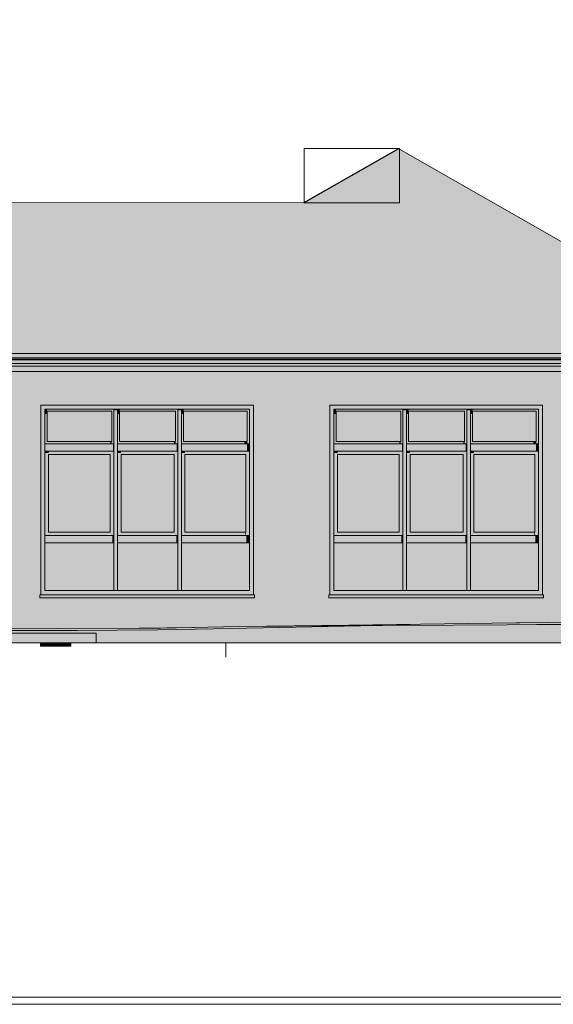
# Model space of a CAD drawing. Header units: metres. Extents: x 0 to 0.84, y 0 to 0.297.
# Tile 43 of 50: x 0.736 to 0.751, y 0.228 to 0.256. Entities that reach past the tile are written whole.
import ezdxf

# ---------------------------------------------------------------- set-up
doc = ezdxf.new("R2010")
doc.units = ezdxf.units.M
doc.header["$XCLIPFRAME"] = 2
doc.layers.add('Standard', color=7, linetype='Continuous', lineweight=25)
picture_1 = doc.add_image_def('image3.jpg', size_in_pixel=(1024, 1024))
picture_2 = doc.add_image_def('image5.jpg', size_in_pixel=(1024, 1024))

msp = doc.modelspace()

# ---------------------------------------------------------------- hatches: boundary and pattern name
at = {"layer": 'Standard', "linetype": 'Continuous', "lineweight": 13, "transparency": 33554687}
for points in [[(0.73431, 0.24637), (0.756707, 0.24637), (0.746781, 0.252032), (0.744159, 0.250536), (0.734292, 0.250545)], [(0.744159, 0.250536), (0.746781, 0.252032), (0.746771, 0.252038), (0.744138, 0.250536)], [(0.73431, 0.246255), (0.756637, 0.246255), (0.756637, 0.246355), (0.75665, 0.246355), (0.75665, 0.246255), (0.756707, 0.246255), (0.756707, 0.24637), (0.73431, 0.24637)], [(0.75689, 0.246195), (0.73437, 0.246195), (0.73437, 0.246181), (0.75689, 0.246181)], [(0.736876, 0.244945), (0.736876, 0.244945), (0.736876, 0.24474)], [(0.737046, 0.244835), (0.736986, 0.244835), (0.736986, 0.244697), (0.737046, 0.244697)], [(0.738994, 0.244835), (0.738894, 0.244835), (0.738894, 0.244796), (0.738994, 0.244796)], [(0.738994, 0.244835), (0.738994, 0.244697), (0.739054, 0.244697), (0.739054, 0.244835)], [(0.740762, 0.244835), (0.740662, 0.244835), (0.740662, 0.244796), (0.740762, 0.244796)], [(0.740762, 0.244835), (0.740762, 0.244697), (0.740822, 0.244697), (0.740822, 0.244835)], [(0.744876, 0.244945), (0.744876, 0.244945), (0.744876, 0.24474)], [(0.745046, 0.244835), (0.744986, 0.244835), (0.744986, 0.244697), (0.745046, 0.244697)], [(0.746994, 0.244835), (0.746894, 0.244835), (0.746894, 0.244796), (0.746994, 0.244796)], [(0.746994, 0.244835), (0.746994, 0.244697), (0.747054, 0.244697), (0.747054, 0.244835)], [(0.748762, 0.244835), (0.748662, 0.244835), (0.748662, 0.244796), (0.748762, 0.244796)], [(0.748762, 0.244835), (0.748762, 0.244697), (0.748822, 0.244697), (0.748822, 0.244835)], [(0.738834, 0.243935), (0.738834, 0.244775), (0.737046, 0.244775), (0.737046, 0.244662), (0.73876, 0.244662), (0.73876, 0.243935)], [(0.740602, 0.243935), (0.740602, 0.244775), (0.739054, 0.244775), (0.739054, 0.244662), (0.740527, 0.244662), (0.740527, 0.243935)], [(0.742586, 0.243935), (0.742586, 0.244775), (0.740822, 0.244775), (0.740822, 0.244662), (0.742473, 0.244662), (0.742473, 0.243935)], [(0.746834, 0.243935), (0.746834, 0.244775), (0.745046, 0.244775), (0.745046, 0.244662), (0.74676, 0.244662), (0.74676, 0.243935)], [(0.748602, 0.243935), (0.748602, 0.244775), (0.747054, 0.244775), (0.747054, 0.244662), (0.748527, 0.244662), (0.748527, 0.243935)], [(0.750586, 0.243935), (0.750586, 0.244775), (0.748822, 0.244775), (0.748822, 0.244662), (0.750473, 0.244662), (0.750473, 0.243935)], [(0.748822, 0.244775), (0.748822, 0.244697), (0.748822, 0.244662)], [(0.738834, 0.243935), (0.738795, 0.243935), (0.738795, 0.243875), (0.738834, 0.243875)], [(0.738894, 0.243675), (0.738894, 0.243875), (0.738866, 0.243875), (0.738866, 0.243675)], [(0.740602, 0.243935), (0.740563, 0.243935), (0.740563, 0.243875), (0.740602, 0.243875)], [(0.740662, 0.243675), (0.740662, 0.243875), (0.740633, 0.243875), (0.740633, 0.243675)], [(0.742586, 0.243935), (0.742508, 0.243935), (0.742508, 0.243875), (0.742586, 0.243875)], [(0.742646, 0.243675), (0.742646, 0.243875), (0.742579, 0.243875), (0.742579, 0.243675)], [(0.746834, 0.243935), (0.746795, 0.243935), (0.746795, 0.243875), (0.746834, 0.243875)], [(0.746894, 0.243675), (0.746894, 0.243875), (0.746866, 0.243875), (0.746866, 0.243675)], [(0.748602, 0.243935), (0.748563, 0.243935), (0.748563, 0.243875), (0.748602, 0.243875)], [(0.748662, 0.243675), (0.748662, 0.243875), (0.748633, 0.243875), (0.748633, 0.243675)], [(0.750586, 0.243935), (0.750508, 0.243935), (0.750508, 0.243875), (0.750586, 0.243875)], [(0.750646, 0.243675), (0.750646, 0.243875), (0.750579, 0.243875), (0.750579, 0.243675)], [(0.737086, 0.243675), (0.736986, 0.243675), (0.736986, 0.243618), (0.737086, 0.243618)], [(0.738794, 0.243675), (0.737086, 0.243675), (0.737086, 0.243618), (0.738794, 0.243618)], [(0.738794, 0.241435), (0.738794, 0.243575), (0.737086, 0.243575), (0.737086, 0.24354), (0.738759, 0.24354), (0.738759, 0.241435)], [(0.738894, 0.241335), (0.738894, 0.243675), (0.738794, 0.243675), (0.738794, 0.243618), (0.738809, 0.243618), (0.738809, 0.241335)], [(0.739094, 0.243675), (0.738994, 0.243675), (0.738994, 0.243618), (0.739094, 0.243618)], [(0.740562, 0.243675), (0.739094, 0.243675), (0.739094, 0.243618), (0.740562, 0.243618)], [(0.740562, 0.241435), (0.740562, 0.243575), (0.739094, 0.243575), (0.739094, 0.24354), (0.740527, 0.24354), (0.740527, 0.241435)], [(0.740662, 0.243675), (0.740562, 0.243675), (0.740562, 0.243618), (0.740577, 0.243618), (0.740577, 0.241335), (0.740662, 0.241335)], [(0.740862, 0.243675), (0.740762, 0.243675), (0.740762, 0.243618), (0.740862, 0.243618)], [(0.742546, 0.243575), (0.742546, 0.243675), (0.740862, 0.243675), (0.740862, 0.243618), (0.742522, 0.243618), (0.742522, 0.243575)], [(0.742546, 0.241435), (0.742546, 0.243575), (0.740862, 0.243575), (0.740862, 0.24354), (0.742487, 0.24354), (0.742487, 0.241435)], [(0.745086, 0.243675), (0.744986, 0.243675), (0.744986, 0.243618), (0.745086, 0.243618)], [(0.746794, 0.243675), (0.745086, 0.243675), (0.745086, 0.243618), (0.746794, 0.243618)], [(0.746794, 0.241435), (0.746794, 0.243575), (0.745086, 0.243575), (0.745086, 0.24354), (0.746759, 0.24354), (0.746759, 0.241435)], [(0.746894, 0.241335), (0.746894, 0.243675), (0.746794, 0.243675), (0.746794, 0.243618), (0.746809, 0.243618), (0.746809, 0.241335)], [(0.747094, 0.243675), (0.746994, 0.243675), (0.746994, 0.243618), (0.747094, 0.243618)], [(0.748562, 0.243675), (0.747094, 0.243675), (0.747094, 0.243618), (0.748562, 0.243618)], [(0.748562, 0.241435), (0.748562, 0.243575), (0.747094, 0.243575), (0.747094, 0.24354), (0.748527, 0.24354), (0.748527, 0.241435)], [(0.748662, 0.241335), (0.748662, 0.243675), (0.748562, 0.243675), (0.748562, 0.243618), (0.748577, 0.243618), (0.748577, 0.241335)], [(0.748862, 0.243675), (0.748762, 0.243675), (0.748762, 0.243618), (0.748862, 0.243618)], [(0.750546, 0.243575), (0.750546, 0.243675), (0.748862, 0.243675), (0.748862, 0.243618), (0.750522, 0.243618), (0.750522, 0.243575)], [(0.750546, 0.241435), (0.750546, 0.243575), (0.748862, 0.243575), (0.748862, 0.24354), (0.750487, 0.24354), (0.750487, 0.241435)], [(0.738894, 0.241135), (0.738894, 0.241335), (0.738852, 0.241335), (0.738852, 0.241135)], [(0.740662, 0.241135), (0.740662, 0.241335), (0.740619, 0.241335), (0.740619, 0.241135)], [(0.742546, 0.241435), (0.742522, 0.241435), (0.742522, 0.241335), (0.742546, 0.241335)], [(0.742646, 0.241135), (0.742646, 0.241335), (0.742565, 0.241335), (0.742565, 0.241135)], [(0.746894, 0.241135), (0.746894, 0.241335), (0.746852, 0.241335), (0.746852, 0.241135)], [(0.748662, 0.241135), (0.748662, 0.241335), (0.748619, 0.241335), (0.748619, 0.241135)], [(0.750546, 0.241435), (0.750522, 0.241435), (0.750522, 0.241335), (0.750546, 0.241335)], [(0.750646, 0.241135), (0.750646, 0.241335), (0.750565, 0.241335), (0.750565, 0.241135)], [(0.738894, 0.239815), (0.738894, 0.241135), (0.736986, 0.241135), (0.736986, 0.2411), (0.738816, 0.2411), (0.738816, 0.239815)], [(0.740662, 0.239815), (0.740662, 0.241135), (0.738994, 0.241135), (0.738994, 0.2411), (0.740584, 0.2411), (0.740584, 0.239815)], [(0.742646, 0.239815), (0.742646, 0.241135), (0.740762, 0.241135), (0.740762, 0.2411), (0.742529, 0.2411), (0.742529, 0.239815)], [(0.746894, 0.239815), (0.746894, 0.241135), (0.744986, 0.241135), (0.744986, 0.2411), (0.746816, 0.2411), (0.746816, 0.239815)], [(0.748662, 0.239815), (0.748662, 0.241135), (0.746994, 0.241135), (0.746994, 0.2411), (0.748584, 0.2411), (0.748584, 0.239815)], [(0.750646, 0.239815), (0.750646, 0.241135), (0.748762, 0.241135), (0.748762, 0.2411), (0.750529, 0.2411), (0.750529, 0.239815)], [(0.741995, 0.237975), (0.741995, 0.237975), (0.741995, 0.238375), (0.741995, 0.238375)]]:
    msp.add_hatch(color=7, dxfattribs=at).paths.add_polyline_path(points)
h = msp.add_hatch(color=7, dxfattribs=at)
h.paths.add_polyline_path([(0.73431, 0.246025), (0.756036, 0.246025), (0.756027, 0.246082), (0.756026, 0.246087), (0.756025, 0.24609), (0.756025, 0.246095), (0.73437, 0.246095), (0.73437, 0.246195), (0.73437, 0.246215), (0.752663, 0.246215), (0.75665, 0.246215), (0.756707, 0.246215), (0.756707, 0.246235), (0.756637, 0.246235), (0.756637, 0.246255), (0.73431, 0.246255)])
h.paths.add_polyline_path([(0.756707, 0.246025), (0.756707, 0.246095), (0.756286, 0.246095), (0.756286, 0.24609), (0.756286, 0.246089), (0.756285, 0.246087), (0.756284, 0.246082), (0.756276, 0.246025)])
h = msp.add_hatch(color=7, dxfattribs=at)
h.paths.add_polyline_path([(0.73431, 0.246025), (0.756036, 0.246025), (0.756027, 0.246082), (0.756026, 0.246087), (0.756025, 0.24609), (0.756025, 0.246095), (0.73437, 0.246095), (0.73437, 0.246115), (0.73436, 0.246104), (0.73431, 0.246104)])
h.paths.add_polyline_path([(0.75665, 0.246215), (0.756707, 0.246215), (0.756707, 0.246235), (0.756637, 0.246235), (0.756645, 0.246215)])
h.paths.add_polyline_path([(0.756707, 0.246025), (0.756707, 0.246043), (0.756705, 0.246049), (0.756664, 0.246049), (0.756645, 0.246095), (0.756286, 0.246095), (0.756286, 0.24609), (0.756286, 0.246089), (0.756285, 0.246087), (0.756284, 0.246082), (0.756276, 0.246025)])
h.paths.add_polyline_path([(0.756707, 0.246095), (0.756694, 0.246095), (0.756707, 0.246063)])
at = {"layer": 'Standard', "linetype": 'Continuous', "lineweight": 13, "true_color": 0xd1d1d1, "transparency": 33554687}
for points in [[(0.73437, 0.246195), (0.75691, 0.246195), (0.75691, 0.246215), (0.73437, 0.246215)], [(0.73437, 0.246095), (0.75689, 0.246095), (0.75689, 0.246195), (0.73437, 0.246195)]]:
    msp.add_hatch(color=254, dxfattribs=at).paths.add_polyline_path(points)
at = {"layer": 'Standard', "linetype": 'Continuous', "lineweight": 13, "true_color": 0xf3f3f3, "transparency": 33554687}
h = msp.add_hatch(color=7, dxfattribs=at)
h.paths.add_polyline_path([(0.756616, 0.239275), (0.756616, 0.245875), (0.756256, 0.245875), (0.756256, 0.239275)])
h.paths.add_polyline_path([(0.734736, 0.245875), (0.734736, 0.239275), (0.756056, 0.239275), (0.756056, 0.245875)])
h.paths.add_polyline_path([(0.736876, 0.244945), (0.742756, 0.244945), (0.742756, 0.239695), (0.742786, 0.239695), (0.742786, 0.239675), (0.742786, 0.239615), (0.736846, 0.239615), (0.736846, 0.239695), (0.736876, 0.239695)], flags=16)
h.paths.add_polyline_path([(0.744876, 0.244945), (0.750756, 0.244945), (0.750756, 0.239695), (0.750786, 0.239695), (0.750786, 0.239675), (0.750786, 0.239615), (0.744846, 0.239615), (0.744846, 0.239695), (0.744876, 0.239695)], flags=16)
h = msp.add_hatch(color=7, dxfattribs=at)
h.paths.add_polyline_path([(0.756606, 0.245875), (0.756606, 0.246025), (0.756276, 0.246025), (0.756271, 0.24599), (0.756263, 0.24594), (0.756256, 0.24589), (0.756256, 0.245875)])
h.paths.add_polyline_path([(0.734746, 0.246025), (0.734746, 0.245875), (0.756056, 0.245875), (0.756056, 0.24589), (0.756048, 0.24594), (0.756041, 0.24599), (0.756036, 0.246025)])
at = {"layer": 'Standard', "linetype": 'Continuous', "lineweight": 13, "transparency": 33554687}
h = msp.add_hatch(color=7, dxfattribs=at)
h.paths.add_polyline_path([(0.756606, 0.246025), (0.756276, 0.246025), (0.756271, 0.24599), (0.756263, 0.24594), (0.756256, 0.24589), (0.756256, 0.245889), (0.756606, 0.245889)])
h.paths.add_polyline_path([(0.734746, 0.246025), (0.734746, 0.245892), (0.755829, 0.245889), (0.755838, 0.245875), (0.756056, 0.245875), (0.756056, 0.24589), (0.756048, 0.24594), (0.756041, 0.24599), (0.756036, 0.246025)])
h = msp.add_hatch(color=7, dxfattribs=at)
h.paths.add_polyline_path([(0.756056, 0.239275), (0.756056, 0.245875), (0.755849, 0.245875), (0.755859, 0.24586), (0.755885, 0.24582), (0.755897, 0.2458), (0.75591, 0.24578), (0.755923, 0.245761), (0.755935, 0.245741), (0.755935, 0.239275)])
h.paths.add_polyline_path([(0.736846, 0.239615), (0.736846, 0.239695), (0.736782, 0.239631), (0.736782, 0.239551), (0.742722, 0.239551), (0.742736, 0.239565), (0.742736, 0.239615)])
h.paths.add_polyline_path([(0.744846, 0.239615), (0.744846, 0.239695), (0.744782, 0.239631), (0.744782, 0.239551), (0.750722, 0.239551), (0.750736, 0.239565), (0.750736, 0.239615)])
at = {"layer": 'Standard', "linetype": 'Continuous', "lineweight": 13, "true_color": 0x1e5d86, "transparency": 33554687}
for points in [[(0.736986, 0.244945), (0.736876, 0.244945), (0.736876, 0.239695), (0.736986, 0.239695), (0.736986, 0.241135), (0.736986, 0.241335), (0.736986, 0.243675), (0.736986, 0.243875)], [(0.736986, 0.243875), (0.737046, 0.243875), (0.737046, 0.244835), (0.736986, 0.244835)], [(0.738994, 0.239815), (0.738994, 0.244835), (0.738894, 0.244835), (0.738894, 0.239815)], [(0.738994, 0.244835), (0.738994, 0.243875), (0.739054, 0.243875), (0.739054, 0.244835)], [(0.740762, 0.239815), (0.740762, 0.244835), (0.740662, 0.244835), (0.740662, 0.239815)], [(0.740762, 0.244835), (0.740762, 0.243875), (0.740822, 0.243875), (0.740822, 0.244835)], [(0.744986, 0.241135), (0.744986, 0.241335), (0.744986, 0.243675), (0.744986, 0.243875), (0.744986, 0.244945), (0.744876, 0.244945), (0.744876, 0.239695), (0.744986, 0.239695)], [(0.744986, 0.243875), (0.745046, 0.243875), (0.745046, 0.244835), (0.744986, 0.244835)], [(0.746994, 0.239815), (0.746994, 0.244835), (0.746894, 0.244835), (0.746894, 0.239815)], [(0.746994, 0.244835), (0.746994, 0.243875), (0.747054, 0.243875), (0.747054, 0.244835)], [(0.748762, 0.239815), (0.748762, 0.244835), (0.748662, 0.244835), (0.748662, 0.239815)], [(0.748762, 0.244835), (0.748762, 0.243875), (0.748822, 0.243875), (0.748822, 0.244835)], [(0.736986, 0.243875), (0.736986, 0.243675), (0.738894, 0.243675), (0.738894, 0.243875)], [(0.738834, 0.243935), (0.737046, 0.243935), (0.737046, 0.243875), (0.738834, 0.243875)], [(0.738994, 0.243875), (0.738994, 0.243675), (0.740662, 0.243675), (0.740662, 0.243875)], [(0.740602, 0.243935), (0.739054, 0.243935), (0.739054, 0.243875), (0.740602, 0.243875)], [(0.742646, 0.243675), (0.742646, 0.243875), (0.740762, 0.243875), (0.740762, 0.243675)], [(0.742586, 0.243935), (0.740822, 0.243935), (0.740822, 0.243875), (0.742586, 0.243875)], [(0.744986, 0.243875), (0.744986, 0.243675), (0.746894, 0.243675), (0.746894, 0.243875)], [(0.746834, 0.243935), (0.745046, 0.243935), (0.745046, 0.243875), (0.746834, 0.243875)], [(0.746994, 0.243875), (0.746994, 0.243675), (0.748662, 0.243675), (0.748662, 0.243875)], [(0.748602, 0.243935), (0.747054, 0.243935), (0.747054, 0.243875), (0.748602, 0.243875)], [(0.750646, 0.243675), (0.750646, 0.243875), (0.748762, 0.243875), (0.748762, 0.243675)], [(0.750586, 0.243935), (0.748822, 0.243935), (0.748822, 0.243875), (0.750586, 0.243875)], [(0.736986, 0.241335), (0.737086, 0.241335), (0.737086, 0.243675), (0.736986, 0.243675)], [(0.738794, 0.243575), (0.738794, 0.243675), (0.737086, 0.243675), (0.737086, 0.243575)], [(0.738794, 0.241335), (0.738894, 0.241335), (0.738894, 0.243675), (0.738794, 0.243675)], [(0.739094, 0.243675), (0.738994, 0.243675), (0.738994, 0.241335), (0.739094, 0.241335)], [(0.740562, 0.243575), (0.740562, 0.243675), (0.739094, 0.243675), (0.739094, 0.243575)], [(0.740662, 0.243675), (0.740562, 0.243675), (0.740562, 0.241335), (0.740662, 0.241335)], [(0.740762, 0.241335), (0.740862, 0.241335), (0.740862, 0.243675), (0.740762, 0.243675)], [(0.742546, 0.243575), (0.742546, 0.243675), (0.740862, 0.243675), (0.740862, 0.243575)], [(0.744986, 0.241335), (0.745086, 0.241335), (0.745086, 0.243675), (0.744986, 0.243675)], [(0.746794, 0.243575), (0.746794, 0.243675), (0.745086, 0.243675), (0.745086, 0.243575)], [(0.746794, 0.241335), (0.746894, 0.241335), (0.746894, 0.243675), (0.746794, 0.243675)], [(0.746994, 0.241335), (0.747094, 0.241335), (0.747094, 0.243675), (0.746994, 0.243675)], [(0.748562, 0.243575), (0.748562, 0.243675), (0.747094, 0.243675), (0.747094, 0.243575)], [(0.748562, 0.241335), (0.748662, 0.241335), (0.748662, 0.243675), (0.748562, 0.243675)], [(0.748762, 0.241335), (0.748862, 0.241335), (0.748862, 0.243675), (0.748762, 0.243675)], [(0.750546, 0.243575), (0.750546, 0.243675), (0.748862, 0.243675), (0.748862, 0.243575)], [(0.736986, 0.241335), (0.736986, 0.241135), (0.738894, 0.241135), (0.738894, 0.241335)], [(0.738794, 0.241435), (0.737086, 0.241435), (0.737086, 0.241335), (0.738794, 0.241335)], [(0.738994, 0.241335), (0.738994, 0.241135), (0.740662, 0.241135), (0.740662, 0.241335)], [(0.740562, 0.241435), (0.739094, 0.241435), (0.739094, 0.241335), (0.740562, 0.241335)], [(0.742646, 0.241135), (0.742646, 0.241335), (0.740762, 0.241335), (0.740762, 0.241135)], [(0.742546, 0.241435), (0.740862, 0.241435), (0.740862, 0.241335), (0.742546, 0.241335)], [(0.744986, 0.241335), (0.744986, 0.241135), (0.746894, 0.241135), (0.746894, 0.241335)], [(0.746794, 0.241435), (0.745086, 0.241435), (0.745086, 0.241335), (0.746794, 0.241335)], [(0.746994, 0.241335), (0.746994, 0.241135), (0.748662, 0.241135), (0.748662, 0.241335)], [(0.748562, 0.241435), (0.747094, 0.241435), (0.747094, 0.241335), (0.748562, 0.241335)], [(0.750646, 0.241135), (0.750646, 0.241335), (0.748762, 0.241335), (0.748762, 0.241135)], [(0.750546, 0.241435), (0.748862, 0.241435), (0.748862, 0.241335), (0.750546, 0.241335)], [(0.736986, 0.239815), (0.738894, 0.239815), (0.738894, 0.241135), (0.736986, 0.241135)], [(0.738994, 0.239815), (0.740662, 0.239815), (0.740662, 0.241135), (0.738994, 0.241135)], [(0.740762, 0.239815), (0.742646, 0.239815), (0.742646, 0.241135), (0.740762, 0.241135)], [(0.744986, 0.239815), (0.746894, 0.239815), (0.746894, 0.241135), (0.744986, 0.241135)], [(0.746994, 0.239815), (0.748662, 0.239815), (0.748662, 0.241135), (0.746994, 0.241135)], [(0.748762, 0.239815), (0.750646, 0.239815), (0.750646, 0.241135), (0.748762, 0.241135)], [(0.742786, 0.239615), (0.742786, 0.239695), (0.736846, 0.239695), (0.736846, 0.239615)], [(0.742646, 0.239815), (0.736986, 0.239815), (0.736986, 0.239695), (0.742646, 0.239695)], [(0.750786, 0.239615), (0.750786, 0.239695), (0.744846, 0.239695), (0.744846, 0.239615)], [(0.750646, 0.239815), (0.744986, 0.239815), (0.744986, 0.239695), (0.750646, 0.239695)]]:
    msp.add_hatch(color=146, dxfattribs=at).paths.add_polyline_path(points)
at = {"layer": 'Standard', "linetype": 'Continuous', "lineweight": 13, "transparency": 33554687}
h = msp.add_hatch(color=7, dxfattribs=at)
h.paths.add_polyline_path([(0.736986, 0.244945), (0.736876, 0.244945), (0.736876, 0.24474), (0.736986, 0.24474)])
h.paths.add_polyline_path([(0.736986, 0.241135), (0.736986, 0.241335), (0.736972, 0.241321), (0.736972, 0.241121), (0.736986, 0.241121)])
h.paths.add_polyline_path([(0.736986, 0.243675), (0.736986, 0.243875), (0.736958, 0.243847), (0.736958, 0.243647), (0.736986, 0.243647)])
at = {"layer": 'Standard', "linetype": 'Continuous', "lineweight": 13, "true_color": 0xebebeb, "transparency": 33554687}
for points in [[(0.736876, 0.244945), (0.736876, 0.244945), (0.736876, 0.239695), (0.736876, 0.239695)], [(0.744876, 0.244945), (0.744876, 0.244945), (0.744876, 0.239695), (0.744876, 0.239695)]]:
    msp.add_hatch(color=7, dxfattribs=at).paths.add_polyline_path(points)
at = {"layer": 'Standard', "linetype": 'Continuous', "lineweight": 13, "true_color": 0x1b5277, "transparency": 33554687}
for points in [[(0.742646, 0.244835), (0.742646, 0.244945), (0.736986, 0.244945), (0.736986, 0.244835)], [(0.738834, 0.244775), (0.738834, 0.244835), (0.737046, 0.244835), (0.737046, 0.244775)], [(0.738834, 0.243875), (0.738894, 0.243875), (0.738894, 0.244835), (0.738834, 0.244835)], [(0.740602, 0.244775), (0.740602, 0.244835), (0.739054, 0.244835), (0.739054, 0.244775)], [(0.740602, 0.243875), (0.740662, 0.243875), (0.740662, 0.244835), (0.740602, 0.244835)], [(0.742586, 0.244775), (0.742586, 0.244835), (0.740822, 0.244835), (0.740822, 0.244775)], [(0.742586, 0.243875), (0.742646, 0.243875), (0.742646, 0.243875), (0.742646, 0.244835), (0.742586, 0.244835)], [(0.742756, 0.244945), (0.742646, 0.244945), (0.742646, 0.239695), (0.742756, 0.239695)], [(0.750646, 0.244835), (0.750646, 0.244945), (0.744986, 0.244945), (0.744986, 0.244835)], [(0.746834, 0.244775), (0.746834, 0.244835), (0.745046, 0.244835), (0.745046, 0.244775)], [(0.746834, 0.243875), (0.746894, 0.243875), (0.746894, 0.244835), (0.746834, 0.244835)], [(0.748602, 0.244775), (0.748602, 0.244835), (0.747054, 0.244835), (0.747054, 0.244775)], [(0.748602, 0.243875), (0.748662, 0.243875), (0.748662, 0.244835), (0.748602, 0.244835)], [(0.750586, 0.244775), (0.750586, 0.244835), (0.748822, 0.244835), (0.748822, 0.244775)], [(0.750586, 0.243875), (0.750646, 0.243875), (0.750646, 0.243875), (0.750646, 0.244835), (0.750586, 0.244835)], [(0.750756, 0.244945), (0.750646, 0.244945), (0.750646, 0.239695), (0.750756, 0.239695)], [(0.742646, 0.243875), (0.742646, 0.243675), (0.742646, 0.243675), (0.742646, 0.243875)], [(0.750646, 0.243875), (0.750646, 0.243675), (0.750646, 0.243675), (0.750646, 0.243875)], [(0.742546, 0.241335), (0.742646, 0.241335), (0.742646, 0.243675), (0.742646, 0.243675), (0.742546, 0.243675)], [(0.750546, 0.241335), (0.750646, 0.241335), (0.750646, 0.243675), (0.750646, 0.243675), (0.750546, 0.243675)]]:
    msp.add_hatch(color=146, dxfattribs=at).paths.add_polyline_path(points)
at = {"layer": 'Standard', "linetype": 'Continuous', "lineweight": 13, "transparency": 33554687}
h = msp.add_hatch(color=7, dxfattribs=at)
h.paths.add_polyline_path([(0.736986, 0.244835), (0.736986, 0.24474), (0.736986, 0.244697)], flags=16)
h.paths.add_polyline_path([(0.736986, 0.243675), (0.736986, 0.243647), (0.736986, 0.243618)], flags=16)
h.paths.add_polyline_path([(0.736986, 0.241135), (0.736986, 0.241121), (0.736986, 0.2411)], flags=16)
at = {"layer": 'Standard', "linetype": 'Continuous', "lineweight": 13, "true_color": 0x1e5a82, "transparency": 33554687}
for points in [[(0.738994, 0.244835), (0.738994, 0.239815), (0.738994, 0.241135), (0.738994, 0.241335), (0.738994, 0.243675), (0.738994, 0.243875)], [(0.740762, 0.244835), (0.740762, 0.239815), (0.740762, 0.239815), (0.740762, 0.241135), (0.740762, 0.241135), (0.740762, 0.241335), (0.740762, 0.241335), (0.740762, 0.243675), (0.740762, 0.243675), (0.740762, 0.243875), (0.740762, 0.243875), (0.740762, 0.244835)], [(0.746994, 0.244835), (0.746994, 0.239815), (0.746994, 0.241135), (0.746994, 0.241335), (0.746994, 0.243675), (0.746994, 0.243875)], [(0.748762, 0.244835), (0.748762, 0.239815), (0.748762, 0.239815), (0.748762, 0.241135), (0.748762, 0.241135), (0.748762, 0.241335), (0.748762, 0.241335), (0.748762, 0.243675), (0.748762, 0.243675), (0.748762, 0.243875), (0.748762, 0.243875), (0.748762, 0.244835)]]:
    msp.add_hatch(color=146, dxfattribs=at).paths.add_polyline_path(points)
at = {"layer": 'Standard', "linetype": 'Continuous', "lineweight": 13, "transparency": 33554687}
for points in [[(0.738994, 0.244835), (0.738994, 0.244796), (0.738994, 0.244697), (0.738994, 0.244835), (0.738994, 0.241135)], [(0.746994, 0.244835), (0.746994, 0.244796), (0.746994, 0.244697), (0.746994, 0.244835), (0.746994, 0.241135)], [(0.737046, 0.244775), (0.737046, 0.244697), (0.737046, 0.244662)], [(0.739054, 0.244775), (0.739054, 0.244697), (0.739054, 0.244662)], [(0.740822, 0.244775), (0.740822, 0.244697), (0.740822, 0.244662)], [(0.745046, 0.244775), (0.745046, 0.244697), (0.745046, 0.244662)], [(0.747054, 0.244775), (0.747054, 0.244697), (0.747054, 0.244662)]]:
    msp.add_hatch(color=7, dxfattribs=at).paths.add_polyline_path(points, flags=16)
h = msp.add_hatch(color=7, dxfattribs=at)
h.paths.add_polyline_path([(0.740762, 0.244835), (0.740762, 0.244796), (0.740762, 0.244697), (0.740762, 0.244835)])
h.paths.add_polyline_path([(0.740762, 0.241135), (0.740762, 0.241135), (0.740762, 0.2411)])
h.paths.add_polyline_path([(0.740762, 0.243675), (0.740762, 0.243675), (0.740762, 0.243618)])
h = msp.add_hatch(color=7, dxfattribs=at)
h.paths.add_polyline_path([(0.744986, 0.241135), (0.744986, 0.241335), (0.744972, 0.241321), (0.744972, 0.241121), (0.744986, 0.241121)])
h.paths.add_polyline_path([(0.744986, 0.243675), (0.744986, 0.243875), (0.744958, 0.243847), (0.744958, 0.243647), (0.744986, 0.243647)])
h.paths.add_polyline_path([(0.744986, 0.244945), (0.744876, 0.244945), (0.744876, 0.24474), (0.744986, 0.24474)])
h = msp.add_hatch(color=7, dxfattribs=at)
h.paths.add_polyline_path([(0.744986, 0.241135), (0.744986, 0.241121), (0.744986, 0.2411)], flags=16)
h.paths.add_polyline_path([(0.744986, 0.244835), (0.744986, 0.24474), (0.744986, 0.244697)], flags=16)
h.paths.add_polyline_path([(0.744986, 0.243675), (0.744986, 0.243647), (0.744986, 0.243618)], flags=16)
h = msp.add_hatch(color=7, dxfattribs=at)
h.paths.add_polyline_path([(0.748762, 0.244835), (0.748762, 0.244796), (0.748762, 0.244697), (0.748762, 0.244835)])
h.paths.add_polyline_path([(0.748762, 0.241135), (0.748762, 0.241135), (0.748762, 0.2411)])
h.paths.add_polyline_path([(0.748762, 0.243675), (0.748762, 0.243675), (0.748762, 0.243618)])
at = {"layer": 'Standard', "linetype": 'Continuous', "lineweight": 13, "true_color": 0xd3e9f2, "transparency": 33554687}
for points in [[(0.737046, 0.243935), (0.738834, 0.243935), (0.738834, 0.244775), (0.737046, 0.244775)], [(0.739054, 0.243935), (0.740602, 0.243935), (0.740602, 0.244775), (0.739054, 0.244775)], [(0.740822, 0.243935), (0.742586, 0.243935), (0.742586, 0.244775), (0.740822, 0.244775)], [(0.745046, 0.243935), (0.746834, 0.243935), (0.746834, 0.244775), (0.745046, 0.244775)], [(0.747054, 0.243935), (0.748602, 0.243935), (0.748602, 0.244775), (0.747054, 0.244775)], [(0.748822, 0.243935), (0.750586, 0.243935), (0.750586, 0.244775), (0.748822, 0.244775)], [(0.737086, 0.241435), (0.738794, 0.241435), (0.738794, 0.243575), (0.737086, 0.243575)], [(0.739094, 0.241435), (0.740562, 0.241435), (0.740562, 0.243575), (0.739094, 0.243575)], [(0.740862, 0.241435), (0.742546, 0.241435), (0.742546, 0.243575), (0.740862, 0.243575)], [(0.745086, 0.241435), (0.746794, 0.241435), (0.746794, 0.243575), (0.745086, 0.243575)], [(0.747094, 0.241435), (0.748562, 0.241435), (0.748562, 0.243575), (0.747094, 0.243575)], [(0.748862, 0.241435), (0.750546, 0.241435), (0.750546, 0.243575), (0.748862, 0.243575)]]:
    msp.add_hatch(color=254, dxfattribs=at).paths.add_polyline_path(points)
at = {"layer": 'Standard', "linetype": 'Continuous', "lineweight": 13, "transparency": 33554687}
h = msp.add_hatch(color=7, dxfattribs=at)
h.paths.add_polyline_path([(0.742646, 0.239815), (0.742551, 0.239815), (0.742551, 0.239695), (0.742646, 0.239695)])
h.paths.add_polyline_path([(0.740762, 0.239815), (0.740605, 0.239815), (0.740605, 0.239758), (0.740705, 0.239758)])
h.paths.add_polyline_path([(0.738994, 0.239815), (0.738838, 0.239815), (0.738838, 0.239758), (0.738938, 0.239758)])
at = {"layer": 'Standard', "linetype": 'Continuous', "lineweight": 13, "true_color": 0x1e5a82, "transparency": 33554687}
for points in [[(0.742786, 0.239695), (0.742786, 0.239615), (0.742786, 0.239675)], [(0.750786, 0.239695), (0.750786, 0.239615), (0.750786, 0.239675)]]:
    msp.add_hatch(color=146, dxfattribs=at).paths.add_polyline_path(points, flags=16)
at = {"layer": 'Standard', "linetype": 'Continuous', "lineweight": 13, "transparency": 33554687}
h = msp.add_hatch(color=7, dxfattribs=at)
h.paths.add_polyline_path([(0.750646, 0.239815), (0.750551, 0.239815), (0.750551, 0.239695), (0.750646, 0.239695)])
h.paths.add_polyline_path([(0.748762, 0.239815), (0.748605, 0.239815), (0.748605, 0.239758), (0.748705, 0.239758)])
h.paths.add_polyline_path([(0.746994, 0.239815), (0.746838, 0.239815), (0.746838, 0.239758), (0.746938, 0.239758)])
at = {"layer": 'Standard', "linetype": 'Continuous', "lineweight": 13, "true_color": 0x1e5d86, "transparency": 33554687}
h = msp.add_hatch(color=146, dxfattribs=at)
h.paths.add_polyline_path([(0.756616, 0.239275), (0.756256, 0.239275), (0.756256, 0.238995), (0.756412, 0.238997), (0.756585, 0.238998), (0.756586, 0.238998), (0.756616, 0.238998)])
h.paths.add_polyline_path([(0.734736, 0.239275), (0.734736, 0.238753), (0.737346, 0.238767), (0.739599, 0.238777), (0.74113, 0.238798), (0.74236, 0.238823), (0.74477, 0.238849), (0.747101, 0.238882), (0.750027, 0.238927), (0.750129, 0.238928), (0.756056, 0.238993), (0.756056, 0.239275)])
h.paths.add_polyline_path([(0.756587, 0.238917), (0.756559, 0.238917), (0.756256, 0.238914), (0.756256, 0.238375), (0.756616, 0.238375), (0.756616, 0.238917)])
h.paths.add_polyline_path([(0.750589, 0.238874), (0.749781, 0.23887), (0.74618, 0.238847), (0.741669, 0.238755), (0.740108, 0.238733), (0.73788, 0.238714), (0.734853, 0.238714), (0.734736, 0.238714), (0.734736, 0.238375), (0.756056, 0.238375), (0.756056, 0.238913)])
at = {"layer": 'Standard', "linetype": 'Continuous', "lineweight": 13, "transparency": 33554687}
h = msp.add_hatch(color=7, dxfattribs=at)
h.paths.add_polyline_path([(0.756056, 0.238993), (0.756056, 0.239275), (0.755935, 0.239275), (0.755935, 0.238992)])
h.paths.add_polyline_path([(0.756587, 0.238917), (0.756559, 0.238917), (0.756256, 0.238914), (0.756256, 0.238375), (0.756616, 0.238375), (0.756616, 0.238917)])
h.paths.add_polyline_path([(0.750589, 0.238874), (0.749781, 0.23887), (0.74618, 0.238847), (0.741669, 0.238755), (0.740108, 0.238733), (0.73788, 0.238714), (0.734853, 0.238714), (0.734736, 0.238714), (0.734736, 0.238375), (0.756056, 0.238375), (0.756056, 0.238913)])
at = {"layer": 'Standard', "linetype": 'Continuous', "lineweight": 13, "true_color": 0xbbbbbb, "transparency": 33554687}
h = msp.add_hatch(color=9, dxfattribs=at)
h.paths.add_polyline_path([(0.740187, 0.23878), (0.74113, 0.238798), (0.739599, 0.238777)])
h.paths.add_polyline_path([(0.745397, 0.238856), (0.747101, 0.238882), (0.74477, 0.238849)])
at = {"layer": 'Standard', "linetype": 'Continuous', "lineweight": 13, "true_color": 0x4e4e4e, "transparency": 33554687}
h = msp.add_hatch(color=251, dxfattribs=at)
h.paths.add_polyline_path([(0.740187, 0.23878), (0.74113, 0.238798), (0.739599, 0.238777)])
h.paths.add_polyline_path([(0.745397, 0.238856), (0.747101, 0.238882), (0.74477, 0.238849)])
at = {"layer": 'Standard', "linetype": 'Continuous', "lineweight": 13, "true_color": 0xaaaaaa, "transparency": 33554687}
for points in [[(0.741669, 0.238755), (0.744719, 0.238838), (0.743833, 0.238832), (0.74012, 0.238775)], [(0.74012, 0.238775), (0.743833, 0.238832), (0.74236, 0.238823), (0.740187, 0.23878)], [(0.741669, 0.238755), (0.74618, 0.238847), (0.744719, 0.238838)], [(0.733647, 0.238725), (0.737346, 0.238767), (0.730999, 0.238734)], [(0.733647, 0.238725), (0.74012, 0.238775), (0.740187, 0.23878), (0.737346, 0.238767)], [(0.733647, 0.238725), (0.73788, 0.238714), (0.74012, 0.238775)], [(0.733683, 0.238714), (0.73788, 0.238714), (0.733647, 0.238725)], [(0.73788, 0.238714), (0.740108, 0.238733), (0.74012, 0.238775)], [(0.740108, 0.238733), (0.741669, 0.238755), (0.74012, 0.238775)], [(0.736862, 0.238375), (0.736862, 0.238275), (0.736892, 0.238275), (0.736892, 0.238375)], [(0.736892, 0.238375), (0.736892, 0.238275), (0.73696, 0.238275), (0.73696, 0.238375)], [(0.73696, 0.238375), (0.73696, 0.238275), (0.73706, 0.238275), (0.73706, 0.238375)], [(0.73706, 0.238375), (0.73706, 0.238275), (0.737181, 0.238275), (0.737181, 0.238375)], [(0.737181, 0.238375), (0.737181, 0.238275), (0.737312, 0.238275), (0.737312, 0.238375)], [(0.737312, 0.238375), (0.737312, 0.238275), (0.73744, 0.238275), (0.73744, 0.238375)], [(0.73744, 0.238375), (0.73744, 0.238275), (0.737552, 0.238275), (0.737552, 0.238375)], [(0.737552, 0.238375), (0.737552, 0.238275), (0.737638, 0.238275), (0.737638, 0.238375)], [(0.737638, 0.238375), (0.737638, 0.238275), (0.737688, 0.238275), (0.737688, 0.238375)], [(0.737688, 0.238375), (0.737688, 0.238275), (0.737699, 0.238275), (0.737699, 0.238375)]]:
    msp.add_hatch(color=253, dxfattribs=at).paths.add_polyline_path(points)
at = {"layer": 'Standard', "linetype": 'Continuous', "lineweight": 13, "true_color": 0x474747, "transparency": 33554687}
for points in [[(0.741669, 0.238755), (0.744719, 0.238838), (0.743833, 0.238832), (0.74012, 0.238775)], [(0.74012, 0.238775), (0.743833, 0.238832), (0.74236, 0.238823), (0.740187, 0.23878)], [(0.741669, 0.238755), (0.74618, 0.238847), (0.744719, 0.238838)], [(0.733647, 0.238725), (0.737346, 0.238767), (0.730999, 0.238734)], [(0.733647, 0.238725), (0.74012, 0.238775), (0.740187, 0.23878), (0.737346, 0.238767)], [(0.733647, 0.238725), (0.73788, 0.238714), (0.74012, 0.238775)], [(0.733683, 0.238714), (0.73788, 0.238714), (0.733647, 0.238725)], [(0.73788, 0.238714), (0.740108, 0.238733), (0.74012, 0.238775)], [(0.740108, 0.238733), (0.741669, 0.238755), (0.74012, 0.238775)]]:
    msp.add_hatch(color=49, dxfattribs=at).paths.add_polyline_path(points)
at = {"layer": 'Standard', "linetype": 'Continuous', "lineweight": 13, "true_color": 0xb8b8b8, "transparency": 33554687}
msp.add_hatch(color=9, dxfattribs=at).paths.add_polyline_path([(0.74236, 0.238823), (0.749781, 0.23887), (0.750123, 0.238872), (0.745397, 0.238856)])
at = {"layer": 'Standard', "linetype": 'Continuous', "lineweight": 13, "true_color": 0x4d4d4d, "transparency": 33554687}
for points in [[(0.74236, 0.238823), (0.749781, 0.23887), (0.750123, 0.238872), (0.745397, 0.238856)], [(0.745397, 0.238856), (0.75045, 0.238918), (0.750129, 0.238928), (0.750027, 0.238927)], [(0.745397, 0.238856), (0.750205, 0.2389), (0.75045, 0.238918)], [(0.750123, 0.238872), (0.750205, 0.2389), (0.745397, 0.238856)], [(0.749781, 0.23887), (0.750589, 0.238874), (0.750123, 0.238872)], [(0.750123, 0.238872), (0.756512, 0.238942), (0.750205, 0.2389)], [(0.750123, 0.238872), (0.750589, 0.238874), (0.756559, 0.238917), (0.756512, 0.238942)], [(0.750205, 0.2389), (0.756512, 0.238942), (0.75045, 0.238918)], [(0.756512, 0.238942), (0.756585, 0.238998), (0.756412, 0.238997), (0.756256, 0.238995), (0.756256, 0.238992), (0.756248, 0.238992), (0.756226, 0.238991), (0.756193, 0.23899), (0.756155, 0.238989), (0.756117, 0.238989), (0.756085, 0.238989), (0.756063, 0.23899), (0.756056, 0.23899), (0.756056, 0.238992), (0.75045, 0.238918)]]:
    msp.add_hatch(color=251, dxfattribs=at).paths.add_polyline_path(points)
at = {"layer": 'Standard', "linetype": 'Continuous', "lineweight": 13, "true_color": 0xb9b9b9, "transparency": 33554687}
for points in [[(0.745397, 0.238856), (0.75045, 0.238918), (0.750129, 0.238928), (0.750027, 0.238927)], [(0.745397, 0.238856), (0.750205, 0.2389), (0.75045, 0.238918)], [(0.750123, 0.238872), (0.750205, 0.2389), (0.745397, 0.238856)], [(0.749781, 0.23887), (0.750589, 0.238874), (0.750123, 0.238872)], [(0.750123, 0.238872), (0.756512, 0.238942), (0.750205, 0.2389)], [(0.750123, 0.238872), (0.750589, 0.238874), (0.756559, 0.238917), (0.756512, 0.238942)], [(0.750205, 0.2389), (0.756512, 0.238942), (0.75045, 0.238918)], [(0.756512, 0.238942), (0.756585, 0.238998), (0.756412, 0.238997), (0.756256, 0.238995), (0.756256, 0.238992), (0.756248, 0.238992), (0.756226, 0.238991), (0.756193, 0.23899), (0.756155, 0.238989), (0.756117, 0.238989), (0.756085, 0.238989), (0.756063, 0.23899), (0.756056, 0.23899), (0.756056, 0.238992), (0.75045, 0.238918)]]:
    msp.add_hatch(color=9, dxfattribs=at).paths.add_polyline_path(points)
h = msp.add_hatch(color=9, dxfattribs=at)
h.paths.add_polyline_path([(0.75045, 0.238918), (0.756056, 0.238992), (0.756056, 0.238993), (0.750129, 0.238928)])
h.paths.add_polyline_path([(0.756256, 0.238995), (0.756412, 0.238997), (0.756256, 0.238995)])
at = {"layer": 'Standard', "linetype": 'Continuous', "lineweight": 13, "true_color": 0x4d4d4d, "transparency": 33554687}
h = msp.add_hatch(color=251, dxfattribs=at)
h.paths.add_polyline_path([(0.75045, 0.238918), (0.756056, 0.238992), (0.756056, 0.238993), (0.750129, 0.238928)])
h.paths.add_polyline_path([(0.756256, 0.238995), (0.756412, 0.238997), (0.756256, 0.238995)])

# ---------------------------------------------------------------- linework, layer by layer
at = {"layer": 'Standard', "color": 7, "linetype": 'Continuous', "lineweight": 13, "transparency": 33554687}
for p, q in [((0.744138, 0.250536), (0.746771, 0.252038)), ((0.746771, 0.252038), (0.746781, 0.252032)), ((0.746781, 0.252032), (0.756707, 0.24637)), ((0.734292, 0.250545), (0.744159, 0.250536)), ((0.756707, 0.24637), (0.73431, 0.24637)), ((0.73431, 0.246255), (0.756637, 0.246255)), ((0.756637, 0.246255), (0.73431, 0.246255)), ((0.73437, 0.246215), (0.75691, 0.246215)), ((0.73437, 0.246195), (0.75691, 0.246195)), ((0.73431, 0.246025), (0.756036, 0.246025)), ((0.73437, 0.246095), (0.75689, 0.246095)), ((0.734736, 0.245875), (0.756056, 0.245875)), ((0.736876, 0.244945), (0.736876, 0.239695)), ((0.736876, 0.239695), (0.736876, 0.244945)), ((0.736876, 0.244945), (0.736876, 0.239695)), ((0.742756, 0.244945), (0.736876, 0.244945)), ((0.736986, 0.244835), (0.736986, 0.243875)), ((0.736986, 0.244835), (0.736986, 0.243875)), ((0.738894, 0.244835), (0.736986, 0.244835)), ((0.738894, 0.239815), (0.738894, 0.244835)), ((0.738894, 0.244835), (0.738994, 0.244835)), ((0.740662, 0.244835), (0.738994, 0.244835)), ((0.738994, 0.244835), (0.738994, 0.239815)), ((0.738994, 0.244835), (0.738994, 0.244835)), ((0.738994, 0.244835), (0.738994, 0.243875)), ((0.740662, 0.239815), (0.740662, 0.244835)), ((0.740662, 0.244835), (0.740762, 0.244835)), ((0.742646, 0.244835), (0.740762, 0.244835)), ((0.740762, 0.244835), (0.740762, 0.239815)), ((0.740762, 0.244835), (0.740762, 0.244835)), ((0.740762, 0.244835), (0.740762, 0.243875)), ((0.742646, 0.239815), (0.742646, 0.244835)), ((0.742756, 0.239695), (0.742756, 0.244945)), ((0.744876, 0.244945), (0.744876, 0.239695)), ((0.744876, 0.239695), (0.744876, 0.244945)), ((0.744876, 0.244945), (0.744876, 0.239695)), ((0.750756, 0.244945), (0.744876, 0.244945)), ((0.744986, 0.244835), (0.744986, 0.243875)), ((0.744986, 0.244835), (0.744986, 0.243875)), ((0.746894, 0.244835), (0.744986, 0.244835)), ((0.746894, 0.239815), (0.746894, 0.244835)), ((0.746894, 0.244835), (0.746994, 0.244835)), ((0.748662, 0.244835), (0.746994, 0.244835)), ((0.746994, 0.244835), (0.746994, 0.239815)), ((0.746994, 0.244835), (0.746994, 0.244835)), ((0.746994, 0.244835), (0.746994, 0.243875)), ((0.748662, 0.239815), (0.748662, 0.244835)), ((0.748662, 0.244835), (0.748762, 0.244835)), ((0.750646, 0.244835), (0.748762, 0.244835)), ((0.748762, 0.244835), (0.748762, 0.239815)), ((0.748762, 0.244835), (0.748762, 0.244835)), ((0.748762, 0.244835), (0.748762, 0.243875)), ((0.750646, 0.239815), (0.750646, 0.244835)), ((0.750756, 0.239695), (0.750756, 0.244945)), ((0.737046, 0.244775), (0.737046, 0.243935)), ((0.737046, 0.244775), (0.737046, 0.243935)), ((0.738834, 0.244775), (0.737046, 0.244775)), ((0.738834, 0.243935), (0.738834, 0.244775)), ((0.739054, 0.244775), (0.739054, 0.243935)), ((0.739054, 0.244775), (0.739054, 0.243935)), ((0.740602, 0.244775), (0.739054, 0.244775)), ((0.740602, 0.243935), (0.740602, 0.244775)), ((0.740822, 0.244775), (0.740822, 0.243935)), ((0.740822, 0.244775), (0.740822, 0.243935)), ((0.742586, 0.244775), (0.740822, 0.244775)), ((0.742586, 0.243935), (0.742586, 0.244775)), ((0.745046, 0.244775), (0.745046, 0.243935)), ((0.745046, 0.244775), (0.745046, 0.243935)), ((0.746834, 0.244775), (0.745046, 0.244775)), ((0.746834, 0.243935), (0.746834, 0.244775)), ((0.747054, 0.244775), (0.747054, 0.243935)), ((0.747054, 0.244775), (0.747054, 0.243935)), ((0.748602, 0.244775), (0.747054, 0.244775)), ((0.748602, 0.243935), (0.748602, 0.244775)), ((0.748822, 0.244775), (0.748822, 0.243935)), ((0.748822, 0.244775), (0.748822, 0.243935)), ((0.750586, 0.244775), (0.748822, 0.244775)), ((0.750586, 0.243935), (0.750586, 0.244775)), ((0.736986, 0.243675), (0.736986, 0.243875)), ((0.736986, 0.243875), (0.738894, 0.243875)), ((0.737046, 0.243935), (0.738834, 0.243935)), ((0.738994, 0.243675), (0.738994, 0.243875)), ((0.738994, 0.243875), (0.740662, 0.243875)), ((0.739054, 0.243935), (0.740602, 0.243935)), ((0.740762, 0.243675), (0.740762, 0.243875)), ((0.740762, 0.243875), (0.742646, 0.243875)), ((0.740822, 0.243935), (0.742586, 0.243935)), ((0.742646, 0.243875), (0.742646, 0.243675)), ((0.742646, 0.243875), (0.742646, 0.243875)), ((0.744986, 0.243675), (0.744986, 0.243875)), ((0.744986, 0.243875), (0.746894, 0.243875)), ((0.745046, 0.243935), (0.746834, 0.243935)), ((0.746994, 0.243675), (0.746994, 0.243875)), ((0.746994, 0.243875), (0.748662, 0.243875)), ((0.747054, 0.243935), (0.748602, 0.243935)), ((0.748762, 0.243675), (0.748762, 0.243875)), ((0.748762, 0.243875), (0.750646, 0.243875)), ((0.748822, 0.243935), (0.750586, 0.243935)), ((0.750646, 0.243875), (0.750646, 0.243675)), ((0.750646, 0.243875), (0.750646, 0.243875)), ((0.736986, 0.243675), (0.736986, 0.241335)), ((0.736986, 0.243675), (0.736986, 0.241335)), ((0.738894, 0.243675), (0.736986, 0.243675)), ((0.737086, 0.243575), (0.737086, 0.241435)), ((0.737086, 0.243575), (0.737086, 0.241435)), ((0.738794, 0.243575), (0.737086, 0.243575)), ((0.738794, 0.241435), (0.738794, 0.243575)), ((0.740662, 0.243675), (0.738994, 0.243675)), ((0.738994, 0.243675), (0.738994, 0.241335)), ((0.739094, 0.243575), (0.739094, 0.241435)), ((0.739094, 0.243575), (0.739094, 0.241435)), ((0.740562, 0.243575), (0.739094, 0.243575)), ((0.740562, 0.241435), (0.740562, 0.243575)), ((0.742646, 0.243675), (0.740762, 0.243675)), ((0.740762, 0.243675), (0.740762, 0.241335)), ((0.740862, 0.243575), (0.740862, 0.241435)), ((0.740862, 0.243575), (0.740862, 0.241435)), ((0.742546, 0.243575), (0.740862, 0.243575)), ((0.742546, 0.241435), (0.742546, 0.243575)), ((0.742646, 0.243675), (0.742646, 0.243675)), ((0.744986, 0.243675), (0.744986, 0.241335)), ((0.744986, 0.243675), (0.744986, 0.241335)), ((0.746894, 0.243675), (0.744986, 0.243675)), ((0.745086, 0.243575), (0.745086, 0.241435)), ((0.745086, 0.243575), (0.745086, 0.241435)), ((0.746794, 0.243575), (0.745086, 0.243575)), ((0.746794, 0.241435), (0.746794, 0.243575)), ((0.748662, 0.243675), (0.746994, 0.243675)), ((0.746994, 0.243675), (0.746994, 0.241335)), ((0.747094, 0.243575), (0.747094, 0.241435)), ((0.747094, 0.243575), (0.747094, 0.241435)), ((0.748562, 0.243575), (0.747094, 0.243575)), ((0.748562, 0.241435), (0.748562, 0.243575)), ((0.750646, 0.243675), (0.748762, 0.243675)), ((0.748762, 0.243675), (0.748762, 0.241335)), ((0.748862, 0.243575), (0.748862, 0.241435)), ((0.748862, 0.243575), (0.748862, 0.241435)), ((0.750546, 0.243575), (0.748862, 0.243575)), ((0.750546, 0.241435), (0.750546, 0.243575)), ((0.750646, 0.243675), (0.750646, 0.243675)), ((0.736986, 0.241135), (0.736986, 0.241335)), ((0.736986, 0.241335), (0.738894, 0.241335)), ((0.737086, 0.241435), (0.738794, 0.241435)), ((0.738994, 0.241135), (0.738994, 0.241335)), ((0.738994, 0.241335), (0.740662, 0.241335)), ((0.739094, 0.241435), (0.740562, 0.241435)), ((0.740762, 0.241135), (0.740762, 0.241335)), ((0.740762, 0.241335), (0.742646, 0.241335)), ((0.740862, 0.241435), (0.742546, 0.241435)), ((0.742646, 0.241335), (0.742646, 0.241135)), ((0.742646, 0.241335), (0.742646, 0.241335)), ((0.744986, 0.241135), (0.744986, 0.241335)), ((0.744986, 0.241335), (0.746894, 0.241335)), ((0.745086, 0.241435), (0.746794, 0.241435)), ((0.746994, 0.241135), (0.746994, 0.241335)), ((0.746994, 0.241335), (0.748662, 0.241335)), ((0.747094, 0.241435), (0.748562, 0.241435)), ((0.748762, 0.241135), (0.748762, 0.241335)), ((0.748762, 0.241335), (0.750646, 0.241335)), ((0.748862, 0.241435), (0.750546, 0.241435)), ((0.750646, 0.241335), (0.750646, 0.241135)), ((0.750646, 0.241335), (0.750646, 0.241335)), ((0.736986, 0.241135), (0.736986, 0.239815)), ((0.736986, 0.241135), (0.736986, 0.239815)), ((0.738894, 0.241135), (0.736986, 0.241135)), ((0.738994, 0.241135), (0.738994, 0.239815)), ((0.740662, 0.241135), (0.738994, 0.241135)), ((0.740762, 0.241135), (0.740762, 0.239815)), ((0.742646, 0.241135), (0.740762, 0.241135)), ((0.742646, 0.241135), (0.742646, 0.241135)), ((0.744986, 0.241135), (0.744986, 0.239815)), ((0.744986, 0.241135), (0.744986, 0.239815)), ((0.746894, 0.241135), (0.744986, 0.241135)), ((0.746994, 0.241135), (0.746994, 0.239815)), ((0.748662, 0.241135), (0.746994, 0.241135)), ((0.748762, 0.241135), (0.748762, 0.239815)), ((0.750646, 0.241135), (0.748762, 0.241135)), ((0.750646, 0.241135), (0.750646, 0.241135)), ((0.736846, 0.239695), (0.736846, 0.239615)), ((0.742786, 0.239695), (0.736846, 0.239695)), ((0.742786, 0.239615), (0.736846, 0.239615)), ((0.736986, 0.239815), (0.738894, 0.239815)), ((0.738994, 0.239815), (0.738894, 0.239815)), ((0.738994, 0.239815), (0.740662, 0.239815)), ((0.738994, 0.239815), (0.738994, 0.239815)), ((0.740762, 0.239815), (0.740662, 0.239815)), ((0.740762, 0.239815), (0.742646, 0.239815)), ((0.740762, 0.239815), (0.740762, 0.239815)), ((0.742786, 0.239615), (0.742786, 0.239695)), ((0.742786, 0.239695), (0.742786, 0.239695)), ((0.742786, 0.239695), (0.742786, 0.239675)), ((0.742786, 0.239675), (0.742786, 0.239615)), ((0.742786, 0.239675), (0.742786, 0.239675)), ((0.742786, 0.239615), (0.742786, 0.239615)), ((0.744846, 0.239695), (0.744846, 0.239615)), ((0.750786, 0.239695), (0.744846, 0.239695)), ((0.750786, 0.239615), (0.744846, 0.239615)), ((0.744986, 0.239815), (0.746894, 0.239815)), ((0.746994, 0.239815), (0.746894, 0.239815)), ((0.746994, 0.239815), (0.748662, 0.239815)), ((0.746994, 0.239815), (0.746994, 0.239815)), ((0.748762, 0.239815), (0.748662, 0.239815)), ((0.748762, 0.239815), (0.750646, 0.239815)), ((0.748762, 0.239815), (0.748762, 0.239815)), ((0.750786, 0.239615), (0.750786, 0.239695)), ((0.750786, 0.239695), (0.750786, 0.239695)), ((0.750786, 0.239695), (0.750786, 0.239675)), ((0.750786, 0.239675), (0.750786, 0.239615)), ((0.750786, 0.239675), (0.750786, 0.239675)), ((0.750786, 0.239615), (0.750786, 0.239615)), ((0.739599, 0.238777), (0.74113, 0.238798)), ((0.739599, 0.238777), (0.74113, 0.238798)), ((0.74236, 0.238823), (0.740187, 0.23878)), ((0.74236, 0.238823), (0.740187, 0.23878)), ((0.741669, 0.238755), (0.74618, 0.238847)), ((0.741669, 0.238755), (0.74618, 0.238847)), ((0.749781, 0.23887), (0.74236, 0.238823)), ((0.749781, 0.23887), (0.74236, 0.238823)), ((0.74236, 0.238823), (0.745397, 0.238856)), ((0.74236, 0.238823), (0.745397, 0.238856)), ((0.74477, 0.238849), (0.747101, 0.238882)), ((0.74477, 0.238849), (0.747101, 0.238882)), ((0.745397, 0.238856), (0.750027, 0.238927)), ((0.745397, 0.238856), (0.750027, 0.238927)), ((0.750589, 0.238874), (0.749781, 0.23887)), ((0.750589, 0.238874), (0.749781, 0.23887)), ((0.750027, 0.238927), (0.750129, 0.238928)), ((0.750027, 0.238927), (0.750129, 0.238928)), ((0.750129, 0.238928), (0.756056, 0.238993)), ((0.750129, 0.238928), (0.756056, 0.238993)), ((0.756559, 0.238917), (0.750589, 0.238874)), ((0.756559, 0.238917), (0.750589, 0.238874)), ((0.737346, 0.238767), (0.730999, 0.238734)), ((0.737346, 0.238767), (0.730999, 0.238734)), ((0.73788, 0.238714), (0.733683, 0.238714)), ((0.73788, 0.238714), (0.733683, 0.238714)), ((0.740187, 0.23878), (0.737346, 0.238767)), ((0.740187, 0.23878), (0.737346, 0.238767)), ((0.740108, 0.238733), (0.73788, 0.238714)), ((0.740108, 0.238733), (0.73788, 0.238714)), ((0.741669, 0.238755), (0.740108, 0.238733)), ((0.741669, 0.238755), (0.740108, 0.238733)), ((0.756056, 0.238375), (0.734736, 0.238375)), ((0.736862, 0.238275), (0.736862, 0.238375)), ((0.736892, 0.238275), (0.736862, 0.238275)), ((0.73696, 0.238275), (0.736892, 0.238275)), ((0.73706, 0.238275), (0.73696, 0.238275)), ((0.737181, 0.238275), (0.73706, 0.238275)), ((0.737312, 0.238275), (0.737181, 0.238275)), ((0.73744, 0.238275), (0.737312, 0.238275)), ((0.737552, 0.238275), (0.73744, 0.238275)), ((0.737638, 0.238275), (0.737552, 0.238275)), ((0.737688, 0.238275), (0.737638, 0.238275)), ((0.737699, 0.238275), (0.737688, 0.238275)), ((0.737699, 0.238275), (0.737699, 0.238375)), ((0.741995, 0.238375), (0.741995, 0.237975)), ((0.741995, 0.238375), (0.741995, 0.237975)), ((0.741995, 0.237975), (0.741995, 0.237975)), ((0.741995, 0.237975), (0.741995, 0.237975))]:
    msp.add_line(p, q, dxfattribs=at)
for points in [[(0.663102, 0.228375), (0.763568, 0.228375), (0.763568, 0.269175), (0.663102, 0.269175), (0.663102, 0.228375)], [(0.663302, 0.228575), (0.763368, 0.228575), (0.763368, 0.268975), (0.663302, 0.268975), (0.663302, 0.228575)]]:
    msp.add_lwpolyline(points, dxfattribs=at)

# ---------------------------------------------------------------- pictures from other files: only their frames are drawn
image = msp.add_image(picture_2, insert=(0.73431, 0.24637), size_in_units=(0.022415, 0.005662), dxfattribs=at)
image.set_boundary_path([(-0.5, 1023.5), (1022.655, 1023.5), (569.19, -0.5), (449.42, 270.09), (-1.345, 268.42), (-0.5, 1023.5)])
at = {"layer": 'Standard', "color": 9, "linetype": 'Continuous', "lineweight": 13, "transparency": 33554687}
image = msp.add_image(picture_2, insert=(0.744159, 0.250536), size_in_units=(0.002643, 0.001502), dxfattribs=at)
at = {"layer": 'Standard', "color": 7, "linetype": 'Continuous', "lineweight": 13, "transparency": 33554687}
image = msp.add_image(picture_2, insert=(0.73431, 0.246255), size_in_units=(0.022397, 0.000115), dxfattribs=at)
image = msp.add_image(picture_2, insert=(0.73431, 0.246025), size_in_units=(0.022397, 0.00023), dxfattribs=at)
image = msp.add_image(picture_1, insert=(0.732958, 0.238375), size_in_units=(0.005447, 0.000267), dxfattribs=at)
image = msp.add_image(picture_1, insert=(0.741995, 0.237975), size_in_units=(0.0000000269, 0.0004), dxfattribs=at)
image = msp.add_image(picture_1, insert=(0.741995, 0.237975), size_in_units=(0.000000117, 0.0004), dxfattribs=at)

doc.saveas('drawing.dxf')
